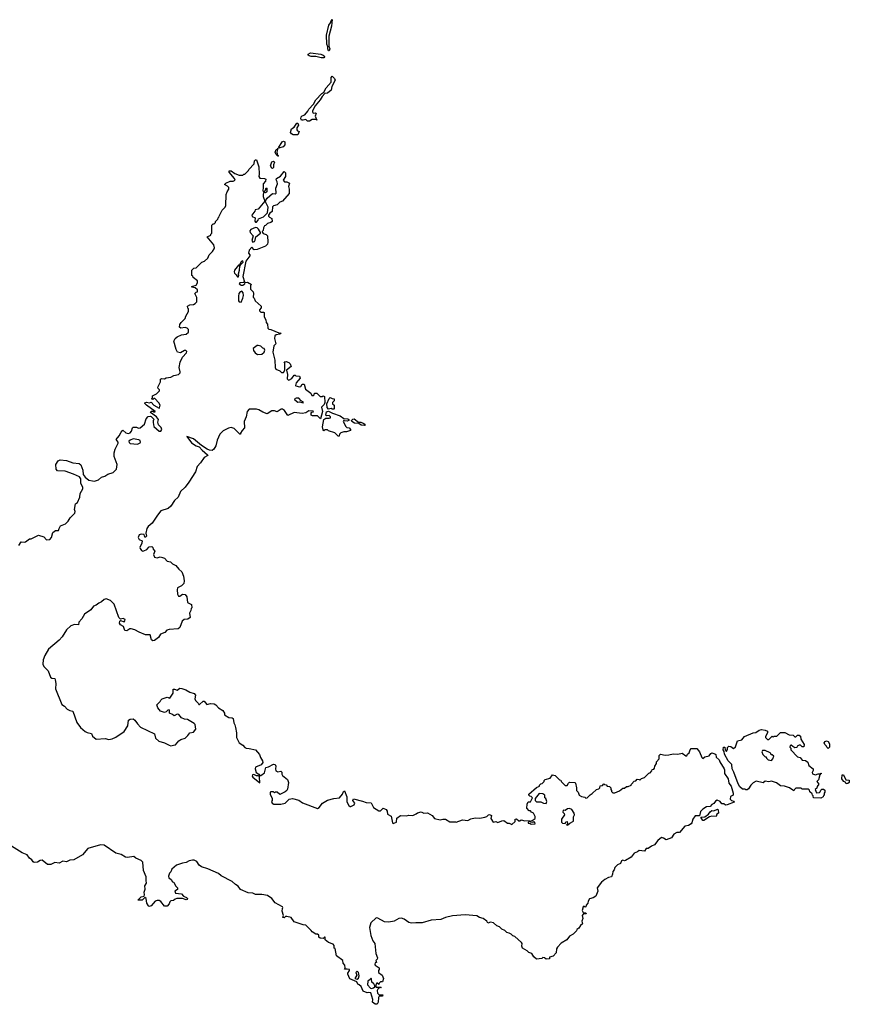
# Model space of a CAD drawing. Extents: x 1985742 to 2252716, y 78271 to 266492.
# Tile 216 of 250: x 2170727 to 2179940, y 215810 to 226748. Entities that reach past the tile are written whole.
import ezdxf

# ---------------------------------------------------------------- set-up
doc = ezdxf.new("R2010")
doc.units = 0

msp = doc.modelspace()

# ---------------------------------------------------------------- linework, layer by layer
at = {"layer": '0CON10XD'}
for points in [[(2174165, 226400), (2174155, 226403), (2174147, 226425), (2174150, 226445), (2174139, 226475), (2174132, 226575), (2174160, 226685), (2174178, 226712), (2174184, 226736), (2174195, 226748), (2174190, 226675), (2174160, 226565), (2174158, 226455), (2174171, 226425), (2174165, 226400)], [(2174105, 226324), (2174075, 226324), (2174015, 226340), (2173965, 226337), (2173940, 226345), (2173930, 226355), (2173930, 226365), (2173955, 226380), (2174070, 226365), (2174098, 226355), (2174108, 226345), (2174112, 226335), (2174105, 226324)], [(2173945, 225620), (2173922, 225622), (2173905, 225640), (2173875, 225630), (2173855, 225633), (2173849, 225645), (2173852, 225668), (2173865, 225680), (2173895, 225692), (2173927, 225733), (2173936, 225755), (2173989, 225810), (2174014, 225856), (2174082, 225928), (2174105, 225942), (2174130, 225990), (2174186, 226054), (2174184, 226106), (2174195, 226119), (2174224, 226094), (2174230, 226075), (2174193, 226007), (2174186, 225965), (2174145, 225931), (2174114, 225926), (2174084, 225896), (2174065, 225856), (2174009, 225791), (2173980, 225735), (2173977, 225725), (2173985, 225710), (2174012, 225712), (2174020, 225705), (2174008, 225675), (2174028, 225632), (2174020, 225640), (2173975, 225640), (2173945, 225620)], [(2173765, 225469), (2173745, 225479), (2173734, 225495), (2173744, 225536), (2173776, 225554), (2173805, 225599), (2173817, 225597), (2173824, 225575), (2173804, 225546), (2173804, 225524), (2173812, 225512), (2173830, 225505), (2173815, 225470), (2173765, 225469)], [(2173595, 225230), (2173575, 225250), (2173563, 225275), (2173573, 225305), (2173590, 225310), (2173595, 225320), (2173582, 225275), (2173590, 225240), (2173600, 225235), (2173595, 225230)], [(2173605, 225322), (2173600, 225325), (2173640, 225390), (2173655, 225397), (2173670, 225390), (2173672, 225358), (2173654, 225336), (2173605, 225322)], [(2170718, 220905), (2170742, 220948), (2170775, 220942), (2170792, 220948), (2170835, 220980), (2170855, 220982), (2170937, 221023), (2170995, 221003), (2171025, 220968), (2171060, 220975), (2171079, 220995), (2171095, 221050), (2171125, 221072), (2171158, 221072), (2171163, 221097), (2171180, 221125), (2171235, 221146), (2171265, 221176), (2171286, 221215), (2171338, 221265), (2171342, 221285), (2171336, 221306), (2171345, 221370), (2171368, 221385), (2171395, 221445), (2171399, 221485), (2171427, 221535), (2171426, 221556), (2171404, 221594), (2171407, 221647), (2171389, 221670), (2171325, 221700), (2171232, 221732), (2171147, 221737), (2171130, 221755), (2171128, 221805), (2171155, 221848), (2171175, 221857), (2171245, 221849), (2171315, 221824), (2171386, 221816), (2171404, 221804), (2171428, 221745), (2171430, 221695), (2171454, 221664), (2171495, 221632), (2171534, 221624), (2171557, 221623), (2171602, 221635), (2171636, 221664), (2171672, 221675), (2171705, 221698), (2171764, 221716), (2171800, 221755), (2171809, 221805), (2171777, 221895), (2171777, 221935), (2171788, 221975), (2171820, 222045), (2171820, 222055), (2171798, 222085), (2171832, 222125), (2171853, 222167), (2171872, 222188), (2171905, 222160), (2171935, 222152), (2171955, 222160), (2171970, 222175), (2171978, 222212), (2171988, 222222), (2172022, 222222), (2172045, 222210), (2172065, 222213), (2172112, 222255), (2172132, 222315), (2172155, 222338), (2172175, 222342), (2172188, 222338), (2172220, 222305), (2172210, 222295), (2172207, 222273), (2172215, 222228), (2172276, 222176), (2172295, 222176), (2172306, 222195), (2172298, 222218), (2172268, 222248), (2172262, 222275), (2172268, 222305), (2172246, 222336), (2172180, 222385), (2172185, 222400), (2172205, 222400), (2172215, 222390), (2172230, 222390), (2172230, 222395), (2172134, 222464), (2172118, 222485), (2172118, 222492), (2172135, 222498), (2172167, 222493), (2172185, 222500), (2172218, 222465), (2172275, 222432), (2172280, 222435), (2172287, 222465), (2172273, 222493), (2172228, 222538), (2172215, 222540), (2172205, 222530), (2172190, 222535), (2172200, 222545), (2172202, 222568), (2172245, 222592), (2172280, 222625), (2172280, 222635), (2172265, 222650), (2172262, 222665), (2172290, 222725), (2172292, 222755), (2172305, 222760), (2172335, 222758), (2172355, 222768), (2172405, 222778), (2172440, 222795), (2172492, 222808), (2172508, 222825), (2172510, 222835), (2172496, 222885), (2172508, 222945), (2172535, 223000), (2172580, 223045), (2172582, 223062), (2172572, 223072), (2172555, 223072), (2172512, 223048), (2172480, 223055), (2172463, 223083), (2172440, 223175), (2172452, 223205), (2172474, 223226), (2172523, 223247), (2172577, 223253), (2172600, 223275), (2172600, 223305), (2172585, 223320), (2172565, 223328), (2172515, 223322), (2172502, 223332), (2172505, 223360), (2172518, 223385), (2172530, 223395), (2172565, 223430), (2172570, 223455), (2172600, 223505), (2172600, 223535), (2172593, 223543), (2172590, 223565), (2172615, 223580), (2172655, 223582), (2172676, 223594), (2172692, 223615), (2172693, 223663), (2172670, 223705), (2172685, 223720), (2172700, 223725), (2172700, 223745), (2172675, 223770), (2172640, 223775), (2172640, 223785), (2172685, 223800), (2172700, 223825), (2172700, 223845), (2172652, 223882), (2172648, 223898), (2172640, 223905), (2172640, 223965), (2172662, 223988), (2172685, 223990), (2172750, 224055), (2172780, 224065), (2172815, 224100), (2172832, 224135), (2172869, 224171), (2172887, 224203), (2172890, 224215), (2172882, 224245), (2172810, 224335), (2172850, 224355), (2172850, 224365), (2172860, 224375), (2172860, 224465), (2172875, 224480), (2172885, 224480), (2172900, 224495), (2172900, 224505), (2172928, 224532), (2172930, 224545), (2172938, 224552), (2172940, 224565), (2172975, 224630), (2173010, 224665), (2173017, 224683), (2173020, 224805), (2173030, 224835), (2173050, 224865), (2173050, 224885), (2173035, 224900), (2173000, 224915), (2173015, 224930), (2173065, 224952), (2173096, 224954), (2173120, 224965), (2173112, 224985), (2173052, 225055), (2173052, 225068), (2173075, 225068), (2173115, 225040), (2173165, 225020), (2173205, 225020), (2173215, 225030), (2173225, 225030), (2173268, 225072), (2173270, 225085), (2173330, 225145), (2173335, 225180), (2173345, 225190), (2173355, 225190), (2173382, 225112), (2173387, 225033)], [(2173535, 225093), (2173525, 225098), (2173511, 225125), (2173525, 225170), (2173545, 225177), (2173557, 225165), (2173547, 225135), (2173546, 225105), (2173535, 225093)], [(2173387, 225033), (2173384, 225004), (2173395, 224988), (2173445, 224982), (2173459, 224975), (2173457, 224955), (2173430, 224925), (2173432, 224875), (2173428, 224855), (2173430, 224835), (2173440, 224830), (2173442, 224838), (2173458, 224852), (2173465, 224880), (2173470, 224875), (2173470, 224835), (2173455, 224824), (2173440, 224830), (2173431, 224809), (2173431, 224785), (2173448, 224732), (2173375, 224643), (2173340, 224635), (2173338, 224622), (2173306, 224575), (2173310, 224560), (2173340, 224545), (2173338, 224508), (2173345, 224500), (2173355, 224500), (2173375, 224520), (2173380, 224535), (2173434, 224556), (2173477, 224603), (2173487, 224665), (2173459, 224715), (2173457, 224735), (2173476, 224764), (2173535, 224817), (2173565, 224812), (2173575, 224820), (2173572, 224875), (2173589, 224925), (2173587, 224945), (2173573, 224967), (2173578, 224985), (2173622, 225008), (2173665, 225060), (2173677, 225047), (2173680, 225005), (2173652, 224965), (2173668, 224948), (2173695, 224948), (2173722, 224932), (2173712, 224895), (2173720, 224865), (2173718, 224815), (2173645, 224730), (2173615, 224722), (2173585, 224690), (2173545, 224680), (2173533, 224667), (2173532, 224618), (2173503, 224597), (2173490, 224575), (2173490, 224565), (2173500, 224555), (2173528, 224538), (2173530, 224505), (2173517, 224493), (2173480, 224485), (2173455, 224460), (2173444, 224456), (2173433, 224437), (2173430, 224405), (2173420, 224395), (2173422, 224382), (2173432, 224372), (2173465, 224360), (2173477, 224347), (2173483, 224275), (2173477, 224255), (2173455, 224233), (2173365, 224194), (2173331, 224191), (2173305, 224220), (2173275, 224189), (2173268, 224155), (2173282, 224135), (2173282, 224125), (2173239, 224065), (2173206, 223895), (2173222, 223835), (2173213, 223827), (2173170, 223825), (2173163, 223815), (2173185, 223797), (2173203, 223797), (2173226, 223814), (2173232, 223828), (2173255, 223832), (2173300, 223805), (2173290, 223795), (2173290, 223755), (2173318, 223725), (2173322, 223705), (2173320, 223665), (2173330, 223655), (2173340, 223625), (2173410, 223565), (2173410, 223545), (2173390, 223525), (2173390, 223515), (2173405, 223500), (2173435, 223500), (2173440, 223495), (2173440, 223445), (2173460, 223415), (2173462, 223382), (2173480, 223365), (2173482, 223322), (2173495, 223310), (2173517, 223307), (2173605, 223270), (2173630, 223265), (2173617, 223253), (2173575, 223248), (2173560, 223235), (2173558, 223205), (2173570, 223145), (2173550, 223125), (2173538, 223055), (2173560, 222965), (2173562, 222885), (2173570, 222865), (2173617, 222847), (2173635, 222830), (2173655, 222830), (2173670, 222855), (2173670, 222935), (2173662, 222948), (2173685, 222950), (2173715, 222940), (2173730, 222925), (2173740, 222895), (2173690, 222855), (2173700, 222805), (2173698, 222758), (2173707, 222747), (2173716, 222744), (2173748, 222762), (2173775, 222798), (2173785, 222800), (2173793, 222793), (2173835, 222788), (2173840, 222765), (2173798, 222715), (2173790, 222685), (2173795, 222680), (2173835, 222670), (2173847, 222673), (2173865, 222700), (2173885, 222700), (2173902, 222645), (2173959, 222599), (2173972, 222572), (2173988, 222572), (2173998, 222582), (2174002, 222598), (2174025, 222600), (2174065, 222560), (2174085, 222560), (2174095, 222570), (2174113, 222563), (2174116, 222494), (2174107, 222473), (2174078, 222445), (2174089, 222395), (2174067, 222313), (2174035, 222348), (2173977, 222347), (2173962, 222355), (2173963, 222377), (2173972, 222388), (2173988, 222392), (2173985, 222398), (2173938, 222402), (2173905, 222382), (2173865, 222373), (2173773, 222383), (2173705, 222350), (2173666, 222406), (2173645, 222421), (2173630, 222420), (2173585, 222393), (2173555, 222403), (2173525, 222403), (2173475, 222370), (2173425, 222389), (2173384, 222414), (2173355, 222421), (2173275, 222420), (2173251, 222395), (2173242, 222335), (2173220, 222285), (2173222, 222215), (2173198, 222185), (2173180, 222155), (2173180, 222145), (2173170, 222145), (2173108, 222205), (2173075, 222216), (2173045, 222211), (2172985, 222180), (2172951, 222145), (2172921, 222075), (2172904, 222015), (2172883, 221975), (2172865, 221962), (2172835, 221964), (2172807, 221977), (2172745, 222016), (2172655, 222091), (2172582, 222118), (2172635, 222046), (2172685, 222013), (2172721, 222001), (2172754, 221964), (2172813, 221915), (2172816, 221905), (2172774, 221886), (2172733, 221825), (2172696, 221785), (2172678, 221725), (2172605, 221612), (2172566, 221554), (2172513, 221505), (2172486, 221445), (2172444, 221406), (2172406, 221344), (2172374, 221316), (2172295, 221291), (2172256, 221245), (2172199, 221155), (2172153, 221117), (2172140, 221095), (2172127, 221045), (2172135, 221010), (2172125, 221000), (2172115, 221000), (2172108, 221028), (2172075, 221032), (2172055, 221024), (2172043, 220995), (2172052, 220972), (2172088, 220958), (2172084, 220934), (2172061, 220885), (2172063, 220873), (2172081, 220851), (2172095, 220842), (2172105, 220846), (2172137, 220863), (2172165, 220892), (2172195, 220896), (2172206, 220885), (2172207, 220865), (2172228, 220845), (2172214, 220805), (2172225, 220777), (2172255, 220768), (2172285, 220779), (2172314, 220774), (2172333, 220765), (2172365, 220734), (2172402, 220725), (2172425, 220704), (2172460, 220685), (2172493, 220643), (2172529, 220615), (2172544, 220565), (2172554, 220515), (2172549, 220485), (2172523, 220457), (2172479, 220435), (2172474, 220415), (2172480, 220365), (2172492, 220345), (2172505, 220342), (2172535, 220366), (2172565, 220363), (2172583, 220335), (2172590, 220275), (2172635, 220250), (2172640, 220215), (2172630, 220205), (2172627, 220183), (2172612, 220155), (2172620, 220105), (2172595, 220087), (2172554, 220086), (2172532, 220065), (2172504, 219996), (2172488, 219982), (2172387, 219973), (2172360, 219965), (2172338, 219942), (2172290, 219920), (2172268, 219885), (2172225, 219850), (2172205, 219848), (2172189, 219859), (2172176, 219916), (2172125, 219916), (2172053, 219943), (2172005, 219971), (2171965, 219982), (2171950, 219980), (2171915, 219958), (2171895, 219962), (2171878, 220005), (2171846, 220026), (2171834, 220045), (2171838, 220065), (2171845, 220072), (2171885, 220059), (2171895, 220068), (2171896, 220085), (2171875, 220096), (2171845, 220090), (2171828, 220108), (2171774, 220255), (2171735, 220294), (2171685, 220313), (2171663, 220307), (2171635, 220280), (2171604, 220266), (2171575, 220242), (2171547, 220233), (2171518, 220192), (2171445, 220143), (2171415, 220093), (2171383, 220055), (2171378, 220025), (2171335, 220028), (2171293, 220015), (2171245, 219971), (2171198, 219892), (2171163, 219855), (2171046, 219755), (2171004, 219686), (2170987, 219635), (2170983, 219587), (2170994, 219564), (2171041, 219515), (2171070, 219445), (2171085, 219432), (2171115, 219428), (2171121, 219415), (2171128, 219375), (2171123, 219315), (2171195, 219140), (2171223, 219123), (2171255, 219088), (2171285, 219072), (2171315, 219068), (2171362, 218942), (2171402, 218885), (2171452, 218842), (2171475, 218830), (2171525, 218820), (2171535, 218790), (2171574, 218754), (2171675, 218763), (2171715, 218753), (2171755, 218758), (2171795, 218777), (2171885, 218840), (2171926, 218904), (2171934, 218965), (2171955, 218976), (2171985, 218980), (2172005, 218968), (2172033, 218925), (2172069, 218889), (2172223, 218813), (2172233, 218765), (2172272, 218732), (2172334, 218714), (2172385, 218689), (2172405, 218683), (2172435, 218687), (2172455, 218692), (2172495, 218737), (2172515, 218750), (2172565, 218768), (2172594, 218795), (2172615, 218827), (2172656, 218834), (2172682, 218865), (2172677, 218917), (2172665, 218930), (2172590, 218975), (2172555, 218978), (2172525, 218992), (2172495, 219030), (2172475, 219033), (2172443, 219013), (2172425, 219030), (2172390, 219045), (2172390, 219075), (2172385, 219080), (2172372, 219078), (2172355, 219060), (2172335, 219052), (2172290, 219065), (2172262, 219105), (2172250, 219135), (2172288, 219172), (2172293, 219187), (2172310, 219205), (2172365, 219222), (2172395, 219210), (2172432, 219265), (2172430, 219310), (2172445, 219310), (2172475, 219298), (2172505, 219320), (2172529, 219319), (2172570, 219305), (2172616, 219276), (2172665, 219261), (2172679, 219245), (2172673, 219205), (2172680, 219185), (2172710, 219155), (2172715, 219140), (2172725, 219140), (2172763, 219177), (2172775, 219178), (2172805, 219140), (2172845, 219150), (2172885, 219148), (2172905, 219138), (2172935, 219102), (2172982, 219075), (2173000, 219045), (2173000, 219025), (2173050, 218995), (2173085, 218992), (2173096, 218986), (2173103, 218935), (2173116, 218916), (2173124, 218886), (2173134, 218824), (2173134, 218775), (2173163, 218715), (2173205, 218688), (2173225, 218662), (2173240, 218655), (2173275, 218653), (2173345, 218638), (2173391, 218585), (2173400, 218550), (2173423, 218515), (2173428, 218495), (2173408, 218472), (2173344, 218445), (2173341, 218425), (2173354, 218384), (2173383, 218365), (2173392, 218352), (2173405, 218352), (2173447, 218383), (2173461, 218439), (2173488, 218448)], [(2173315, 224278), (2173335, 224282), (2173343, 224297), (2173348, 224335), (2173400, 224375), (2173400, 224385), (2173380, 224420), (2173364, 224434), (2173345, 224440), (2173294, 224416), (2173283, 224403), (2173287, 224385), (2173318, 224345), (2173303, 224293), (2173315, 224278)], [(2173145, 223890), (2173155, 223892), (2173162, 223905), (2173156, 223925), (2173169, 223965), (2173172, 224008), (2173182, 224028), (2173210, 224055), (2173205, 224067), (2173194, 224066), (2173182, 224055), (2173168, 224022), (2173155, 224020), (2173111, 223965), (2173107, 223945), (2173111, 223931), (2173130, 223915), (2173145, 223890)], [(2173185, 223610), (2173206, 223655), (2173211, 223685), (2173208, 223715), (2173195, 223732), (2173174, 223726), (2173162, 223705), (2173157, 223675), (2173158, 223625), (2173165, 223613), (2173185, 223610)], [(2173368, 223028), (2173415, 223032), (2173440, 223055), (2173448, 223075), (2173440, 223095), (2173425, 223100), (2173405, 223120), (2173375, 223130), (2173363, 223127), (2173320, 223095), (2173323, 223073), (2173340, 223045), (2173368, 223028)], [(2173875, 222492), (2173878, 222498), (2173852, 222512), (2173825, 222543), (2173797, 222543), (2173780, 222535), (2173782, 222525), (2173815, 222500), (2173835, 222502), (2173875, 222492)], [(2174215, 222420), (2174195, 222420), (2174185, 222430), (2174155, 222422), (2174141, 222441), (2174138, 222482), (2174162, 222538), (2174175, 222552), (2174195, 222540), (2174220, 222535), (2174218, 222512), (2174200, 222495), (2174202, 222482), (2174220, 222465), (2174220, 222425), (2174215, 222420)], [(2174275, 222120), (2174262, 222122), (2174227, 222157), (2174155, 222180), (2174145, 222190), (2174115, 222190), (2174105, 222180), (2174095, 222190), (2174090, 222225), (2174105, 222308), (2174125, 222322), (2174165, 222320), (2174180, 222325), (2174180, 222335), (2174165, 222352), (2174135, 222348), (2174128, 222355), (2174135, 222390), (2174155, 222398), (2174200, 222375), (2174286, 222346), (2174328, 222318), (2174370, 222315), (2174382, 222305), (2174382, 222295), (2174365, 222287), (2174332, 222292), (2174325, 222300), (2174320, 222285), (2174348, 222228), (2174358, 222218), (2174385, 222212), (2174400, 222195), (2174400, 222185), (2174355, 222168), (2174325, 222168), (2174292, 222158), (2174280, 222145), (2174275, 222120)], [(2174555, 222240), (2174518, 222245), (2174492, 222262), (2174445, 222264), (2174414, 222284), (2174410, 222295), (2174425, 222310), (2174442, 222312), (2174488, 222278), (2174516, 222276), (2174542, 222265), (2174558, 222255), (2174562, 222245), (2174555, 222240)], [(2172035, 222032), (2172063, 222047), (2172068, 222055), (2172063, 222073), (2172050, 222080), (2171985, 222090), (2171953, 222077), (2171940, 222065), (2171942, 222052), (2171955, 222040), (2172035, 222032)], [(2179625, 218100), (2179542, 218102), (2179540, 218125), (2179532, 218132), (2179528, 218148), (2179502, 218172), (2179498, 218188), (2179485, 218200), (2179415, 218200), (2179405, 218210), (2179345, 218210), (2179330, 218195), (2179325, 218180), (2179275, 218213), (2179222, 218232), (2179175, 218238), (2179131, 218271), (2179075, 218290), (2179045, 218282), (2179005, 218290), (2178985, 218272), (2178905, 218290), (2178871, 218269), (2178848, 218245), (2178822, 218205), (2178805, 218192), (2178792, 218192), (2178785, 218200), (2178755, 218200), (2178725, 218224), (2178705, 218260), (2178658, 218388), (2178639, 218425), (2178634, 218474), (2178595, 218516), (2178555, 218588), (2178549, 218619), (2178540, 218635), (2178542, 218668), (2178558, 218668), (2178560, 218635), (2178575, 218620), (2178588, 218645), (2178588, 218662), (2178602, 218678), (2178625, 218672), (2178655, 218650), (2178675, 218670), (2178700, 218735), (2178745, 218748), (2178776, 218784), (2178873, 218827), (2178902, 218828), (2178940, 218855), (2178965, 218862), (2179007, 218857), (2179030, 218845), (2179030, 218825), (2179008, 218785), (2179010, 218775), (2179033, 218753), (2179048, 218752), (2179085, 218790), (2179095, 218780), (2179105, 218790), (2179135, 218790), (2179175, 218830), (2179225, 218830), (2179273, 218803), (2179315, 218800), (2179335, 218780), (2179345, 218780), (2179365, 218800), (2179385, 218800), (2179398, 218788), (2179400, 218755), (2179440, 218695), (2179435, 218670), (2179415, 218670), (2179398, 218688), (2179385, 218690), (2179362, 218678), (2179358, 218662), (2179335, 218660), (2179312, 218672), (2179295, 218690), (2179282, 218685), (2179280, 218665), (2179290, 218655), (2179290, 218635), (2179365, 218560), (2179395, 218550), (2179415, 218522), (2179455, 218520), (2179478, 218498), (2179492, 218462), (2179538, 218425), (2179538, 218408), (2179528, 218385), (2179531, 218371), (2179565, 218360), (2179595, 218372), (2179620, 218370), (2179622, 218378), (2179628, 218378), (2179628, 218372), (2179620, 218370), (2179612, 218358), (2179598, 218302), (2179580, 218285), (2179600, 218255), (2179582, 218228), (2179578, 218212), (2179560, 218195), (2179575, 218160), (2179608, 218162), (2179618, 218172), (2179622, 218188), (2179635, 218200), (2179655, 218200), (2179668, 218188), (2179670, 218165), (2179660, 218155), (2179660, 218135), (2179652, 218128), (2179650, 218115), (2179625, 218100)], [(2173488, 218448), (2173545, 218478), (2173563, 218473), (2173572, 218455), (2173568, 218425), (2173572, 218405), (2173595, 218392), (2173628, 218398), (2173638, 218388), (2173638, 218365), (2173645, 218352), (2173699, 218309), (2173711, 218275), (2173699, 218201), (2173692, 218185), (2173675, 218170), (2173615, 218140), (2173585, 218167), (2173565, 218168), (2173555, 218160), (2173545, 218170), (2173515, 218170), (2173510, 218165), (2173510, 218145), (2173530, 218095), (2173530, 218075), (2173523, 218063), (2173532, 218045), (2173550, 218035), (2173626, 218034), (2173675, 218046), (2173720, 218090), (2173755, 218097), (2173825, 218076), (2173868, 218048), (2174035, 217986), (2174052, 217995), (2174089, 218045), (2174145, 218076), (2174215, 218096), (2174277, 218103), (2174311, 218145), (2174321, 218175), (2174335, 218180), (2174360, 218115), (2174359, 218059), (2174380, 218020), (2174395, 218007), (2174405, 218007), (2174441, 218025), (2174447, 218045), (2174427, 218075), (2174435, 218092), (2174535, 218068), (2174575, 218052), (2174629, 218049), (2174656, 217996), (2174715, 217959), (2174735, 217959), (2174765, 217989), (2174795, 217973), (2174806, 217955), (2174812, 217922), (2174851, 217901), (2174868, 217825), (2174875, 217818), (2174913, 217835), (2174914, 217876), (2174955, 217908), (2175025, 217902), (2175045, 217912), (2175092, 217908), (2175130, 217925), (2175143, 217937), (2175185, 217948), (2175215, 217932), (2175257, 217937), (2175306, 217906), (2175333, 217873), (2175395, 217858), (2175425, 217867), (2175456, 217866), (2175505, 217838), (2175565, 217838), (2175575, 217832), (2175645, 217860), (2175705, 217850), (2175735, 217870), (2175785, 217880), (2175835, 217878), (2175892, 217888), (2175915, 217898), (2175934, 217916), (2175945, 217920), (2175967, 217907), (2175958, 217875), (2175985, 217832), (2176015, 217840), (2176035, 217828), (2176082, 217848), (2176105, 217852), (2176143, 217823), (2176162, 217822), (2176192, 217808), (2176228, 217842), (2176230, 217865), (2176245, 217870), (2176268, 217848), (2176282, 217848), (2176295, 217860), (2176335, 217848), (2176385, 217850), (2176390, 217845), (2176372, 217828), (2176372, 217822), (2176395, 217820), (2176405, 217810), (2176450, 217815), (2176448, 217828), (2176435, 217840), (2176425, 217830), (2176400, 217835), (2176402, 217848), (2176418, 217852), (2176450, 217875), (2176450, 217895), (2176432, 217935), (2176410, 217945), (2176398, 217958), (2176385, 217960), (2176358, 217988), (2176362, 218035), (2176372, 218058), (2176399, 218061), (2176420, 218105), (2176405, 218120), (2176392, 218122), (2176380, 218135), (2176380, 218145), (2176465, 218218), (2176498, 218232), (2176500, 218245), (2176515, 218260), (2176528, 218262), (2176550, 218285), (2176550, 218295), (2176562, 218308), (2176618, 218322), (2176645, 218360), (2176675, 218350), (2176722, 218302), (2176738, 218298), (2176740, 218285), (2176785, 218242), (2176808, 218242), (2176820, 218265), (2176834, 218276), (2176890, 218275), (2176900, 218265), (2176912, 218215), (2176910, 218185), (2176927, 218167), (2176940, 218135), (2176965, 218118), (2177002, 218112), (2177015, 218100), (2177028, 218102), (2177062, 218138), (2177085, 218150), (2177132, 218198), (2177158, 218202), (2177170, 218215), (2177172, 218238), (2177198, 218242), (2177215, 218260), (2177222, 218252), (2177238, 218248), (2177252, 218232), (2177278, 218228), (2177290, 218215), (2177290, 218195), (2177300, 218185), (2177300, 218175), (2177315, 218160), (2177335, 218158), (2177387, 218183), (2177425, 218210), (2177445, 218210), (2177465, 218230), (2177485, 218230), (2177517, 218243), (2177520, 218255), (2177552, 218288), (2177568, 218292), (2177585, 218310), (2177608, 218308), (2177615, 218300), (2177632, 218318), (2177665, 218330), (2177712, 218378), (2177728, 218382), (2177748, 218402), (2177752, 218418), (2177768, 218422), (2177778, 218432), (2177780, 218455), (2177800, 218485), (2177800, 218505), (2177830, 218535), (2177830, 218575), (2177843, 218587), (2177895, 218578), (2177935, 218580), (2177985, 218592), (2178035, 218590), (2178085, 218598), (2178125, 218570), (2178135, 218570), (2178142, 218588), (2178160, 218605), (2178172, 218638), (2178185, 218650), (2178245, 218650), (2178277, 218615), (2178303, 218553), (2178315, 218540), (2178335, 218560), (2178385, 218570), (2178404, 218596), (2178415, 218602), (2178445, 218593), (2178457, 218585), (2178460, 218555), (2178494, 218525), (2178502, 218502), (2178549, 218425), (2178554, 218414), (2178553, 218373), (2178594, 218315), (2178603, 218265), (2178628, 218235), (2178652, 218155), (2178650, 218135), (2178622, 218118), (2178618, 218088), (2178633, 218073), (2178658, 218068), (2178660, 218055), (2178585, 218024), (2178565, 218023), (2178547, 218037), (2178525, 218038), (2178505, 218062), (2178473, 218077), (2178454, 218066), (2178435, 218040), (2178415, 218030), (2178395, 218008), (2178355, 218004), (2178314, 217976), (2178289, 217951), (2178278, 217902), (2178228, 217902), (2178202, 217868), (2178192, 217825), (2178184, 217816), (2178155, 217796), (2178115, 217790), (2178055, 217720), (2178025, 217718), (2177991, 217699), (2177965, 217658), (2177905, 217638), (2177877, 217657), (2177855, 217662), (2177815, 217630), (2177778, 217582), (2177742, 217568), (2177705, 217542), (2177685, 217542), (2177665, 217512), (2177605, 217518), (2177587, 217503), (2177552, 217488), (2177518, 217445), (2177455, 217408), (2177444, 217404), (2177425, 217410), (2177410, 217405), (2177398, 217375), (2177365, 217358), (2177335, 217330), (2177328, 217305), (2177313, 217287), (2177310, 217255), (2177298, 217225), (2177265, 217217), (2177224, 217196), (2177188, 217165), (2177138, 217105), (2177148, 217065), (2177125, 217010), (2177097, 216993), (2177055, 216980), (2177040, 216955), (2177037, 216935), (2177018, 216912), (2177015, 216892), (2177005, 216890), (2176995, 216900), (2176985, 216892), (2176973, 216853), (2176985, 216830), (2177015, 216827), (2177018, 216815), (2176985, 216810), (2176973, 216797), (2176980, 216765), (2176968, 216735), (2176977, 216703), (2176954, 216686), (2176938, 216655), (2176915, 216640), (2176912, 216628), (2176875, 216590), (2176834, 216566), (2176803, 216527), (2176741, 216489), (2176698, 216445), (2176688, 216425), (2176685, 216380), (2176650, 216345), (2176610, 216335), (2176610, 216315), (2176575, 216312), (2176555, 216327), (2176535, 216330), (2176525, 216320), (2176465, 216310), (2176437, 216337), (2176413, 216373), (2176380, 216385), (2176363, 216403), (2176312, 216435), (2176303, 216455), (2176307, 216485), (2176298, 216498), (2176224, 216564), (2176202, 216572), (2176185, 216590), (2176162, 216602), (2176135, 216608), (2176115, 216630), (2176080, 216645), (2176055, 216672), (2176025, 216680), (2175990, 216715), (2175955, 216722), (2175925, 216713), (2175913, 216733), (2175872, 216762), (2175834, 216774), (2175805, 216792), (2175675, 216804), (2175535, 216793), (2175455, 216775), (2175405, 216753), (2175295, 216745), (2175195, 216716), (2175125, 216714), (2175078, 216712), (2175049, 216719), (2174995, 216756), (2174965, 216768), (2174936, 216764), (2174885, 216733), (2174825, 216721), (2174777, 216727), (2174705, 216766), (2174685, 216770), (2174628, 216715), (2174613, 216665), (2174626, 216576), (2174649, 216515), (2174669, 216485), (2174682, 216375), (2174700, 216325), (2174695, 216310), (2174680, 216295), (2174690, 216275), (2174675, 216270), (2174670, 216255), (2174674, 216244), (2174717, 216217), (2174720, 216195), (2174710, 216185), (2174710, 216165), (2174752, 216135), (2174767, 216095), (2174755, 216060), (2174735, 216060), (2174720, 216045), (2174715, 216030), (2174692, 216048), (2174682, 216022), (2174680, 216005), (2174685, 216000), (2174735, 216000), (2174740, 215995), (2174715, 215990), (2174705, 215980), (2174698, 215965), (2174700, 215935), (2174715, 215920), (2174760, 215915), (2174755, 215900), (2174720, 215900), (2174712, 215885), (2174706, 215834), (2174695, 215810)], [(2179705, 218650), (2179690, 218665), (2179688, 218678), (2179670, 218695), (2179662, 218715), (2179671, 218729), (2179685, 218738), (2179705, 218730), (2179720, 218705), (2179720, 218665), (2179705, 218650)], [(2179075, 218520), (2179090, 218535), (2179100, 218565), (2179085, 218580), (2179072, 218582), (2179070, 218595), (2179060, 218605), (2179005, 218628), (2178975, 218630), (2178970, 218615), (2178980, 218585), (2179005, 218560), (2179018, 218558), (2179020, 218545), (2179040, 218525), (2179075, 218520)], [(2173395, 218272), (2173388, 218338), (2173378, 218348), (2173355, 218349), (2173325, 218361), (2173312, 218358), (2173308, 218345), (2173314, 218335), (2173395, 218272)], [(2179905, 218260), (2179900, 218275), (2179880, 218285), (2179863, 218303), (2179858, 218315), (2179862, 218358), (2179875, 218360), (2179902, 218302), (2179938, 218298), (2179940, 218275), (2179925, 218262), (2179905, 218260)], [(2176575, 218040), (2176582, 218062), (2176570, 218095), (2176560, 218105), (2176558, 218135), (2176535, 218148), (2176495, 218150), (2176450, 218095), (2176453, 218073), (2176465, 218060), (2176515, 218060), (2176543, 218043), (2176575, 218040)], [(2176805, 217800), (2176815, 217802), (2176837, 217823), (2176876, 217844), (2176877, 217893), (2176888, 217915), (2176884, 217934), (2176858, 217975), (2176834, 217986), (2176809, 217981), (2176785, 217962), (2176762, 217968), (2176760, 217945), (2176775, 217930), (2176778, 217915), (2176742, 217865), (2176742, 217835), (2176755, 217822), (2176785, 217820), (2176792, 217838), (2176805, 217840), (2176810, 217815), (2176800, 217805), (2176805, 217800)], [(2178315, 217850), (2178292, 217888), (2178335, 217892), (2178378, 217922), (2178395, 217948), (2178415, 217962), (2178435, 217958), (2178475, 217978), (2178485, 217970), (2178486, 217935), (2178469, 217921), (2178460, 217895), (2178415, 217899), (2178388, 217892), (2178325, 217853), (2178315, 217850)], [(2174695, 215810), (2174675, 215812), (2174643, 215835), (2174648, 215865), (2174625, 215938), (2174605, 215943), (2174585, 215938), (2174540, 215955), (2174518, 216008), (2174498, 216028), (2174482, 216032), (2174469, 216059), (2174394, 216094), (2174372, 216145), (2174372, 216155), (2174390, 216185), (2174388, 216195), (2174365, 216202), (2174332, 216202), (2174340, 216215), (2174338, 216245), (2174318, 216268), (2174317, 216295), (2174245, 216350), (2174230, 216430), (2174220, 216435), (2174220, 216465), (2174208, 216478), (2174155, 216498), (2174120, 216525), (2174120, 216555), (2174110, 216555), (2174095, 216540), (2174063, 216543), (2174050, 216555), (2174047, 216577), (2174035, 216590), (2174015, 216590), (2173974, 216614), (2173965, 216630), (2173905, 216690), (2173875, 216692), (2173775, 216728), (2173740, 216775), (2173695, 216786), (2173680, 216785), (2173665, 216772), (2173650, 216775), (2173658, 216795), (2173643, 216843), (2173644, 216876), (2173650, 216885), (2173645, 216892), (2173565, 216938), (2173525, 216984), (2173478, 217018), (2173415, 217031), (2173345, 217031), (2173315, 217044), (2173265, 217050), (2173178, 217085), (2173154, 217124), (2173125, 217140), (2173085, 217176), (2172965, 217238), (2172933, 217263), (2172815, 217314), (2172745, 217336), (2172720, 217355), (2172692, 217395), (2172665, 217410), (2172645, 217413), (2172607, 217403), (2172575, 217384), (2172535, 217379), (2172468, 217355), (2172415, 217312), (2172405, 217280), (2172390, 217265), (2172378, 217235), (2172384, 217214), (2172408, 217195), (2172425, 217170), (2172440, 217165), (2172458, 217125), (2172478, 217105), (2172478, 217085), (2172450, 217065), (2172456, 217046), (2172525, 217038), (2172545, 217010), (2172579, 216995), (2172589, 216985), (2172588, 216975), (2172575, 216970), (2172535, 216987), (2172473, 216987), (2172452, 216978), (2172435, 216962), (2172405, 216960), (2172395, 216950), (2172388, 216925), (2172365, 216900), (2172335, 216900), (2172295, 216952), (2172275, 216962), (2172255, 216963), (2172232, 216955), (2172186, 216904), (2172165, 216898), (2172158, 216905), (2172140, 216935), (2172132, 216985), (2172115, 216998), (2172085, 216967), (2172040, 216965), (2172075, 217003), (2172107, 217013), (2172112, 217025), (2172108, 217055), (2172121, 217089), (2172117, 217125), (2172136, 217155), (2172130, 217185), (2172132, 217225), (2172100, 217295), (2172095, 217388), (2172075, 217406), (2172018, 217435), (2171995, 217453), (2171925, 217442), (2171902, 217445), (2171855, 217474), (2171795, 217489), (2171665, 217578), (2171625, 217582), (2171485, 217540), (2171425, 217471), (2171326, 217414), (2171285, 217412), (2171245, 217392), (2171205, 217400), (2171165, 217376), (2171115, 217384), (2171074, 217364), (2171035, 217362), (2170975, 217410), (2170955, 217407), (2170925, 217390), (2170887, 217387), (2170875, 217392), (2170860, 217415), (2170834, 217435), (2170811, 217471), (2170755, 217494), (2170605, 217584)], [(2174475, 216090), (2174489, 216101), (2174498, 216125), (2174490, 216165), (2174475, 216177), (2174461, 216165), (2174470, 216135), (2174450, 216095), (2174475, 216090)], [(2174635, 215987), (2174655, 215992), (2174670, 216005), (2174670, 216015), (2174658, 216038), (2174637, 216055), (2174632, 216092), (2174625, 216100), (2174618, 216085), (2174594, 216066), (2174588, 216028), (2174621, 215991), (2174635, 215987)]]:
    msp.add_lwpolyline(points, dxfattribs=at)

doc.saveas('drawing.dxf')
